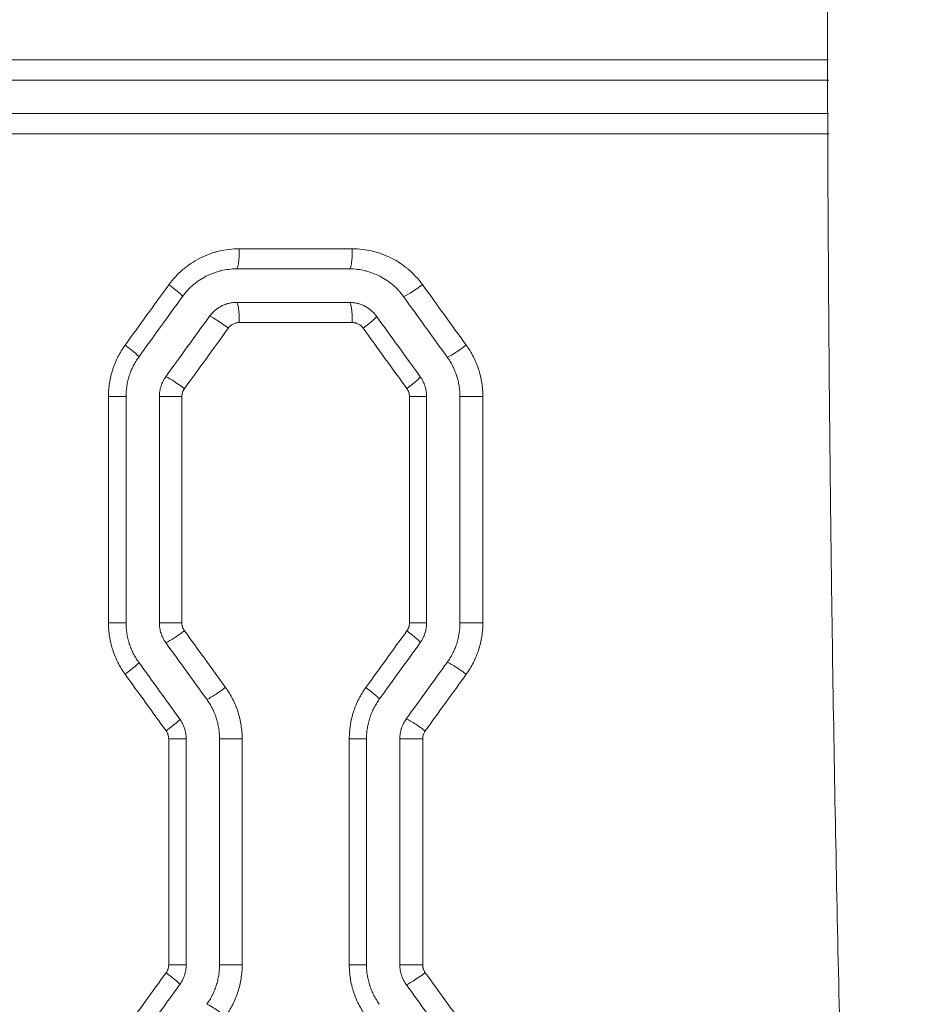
# Model space of a CAD drawing. Header units: millimetres. Extents: x 0 to 594, y 0 to 420.
# Tile 71 of 256: x 181.93 to 188.59, y 314.14 to 321.47. Entities that reach past the tile are written whole.
import ezdxf

# ---------------------------------------------------------------- set-up
doc = ezdxf.new("R2010")
doc.units = ezdxf.units.MM
doc.layers.add('1', color=7, linetype='Continuous', true_color=0xffffff)
doc.styles.add('Arial Unicode MS', font='txt')
doc.dimstyles.get("Standard").update_dxf_attribs({"dimtxt": 0.18, "dimasz": 0.18, "dimexe": 0.18, "dimexo": 0.0625, "dimgap": 0.09, "dimtad": 0, "dimtih": 1, "dimtoh": 1, "dimdec": 4, "dimzin": 0, "dimdsep": 46, "dimtxsty": 'Standard', "dimcen": 0.09, "dimadec": 0, "dimazin": 0, "dimtfac": 1, "dimtdec": 4, "dimtofl": 0, "dimtmove": 0, "dimatfit": 3, "dimfxl": 0, "dimtolj": 1, "dimtzin": 0, "dimarcsym": 0})

# ---------------------------------------------------------------- blocks, each defined once
blk = doc.blocks.new('_U7')
at = {"layer": '1', "color": 18, "lineweight": 13}
for p, q in [((142.2461, 334.5207), (158.2372, 334.5207)), ((156.2372, 334.5207), (156.2372, 246.0979)), ((142.2461, 295.1279), (158.2372, 295.1279)), ((156.2372, 246.0979), (161.2372, 246.0979))]:
    blk.add_line(p, q, dxfattribs=at)
at = {"layer": '1', "color": 18}
for points in [[(156.2372, 334.5207), (157.175, 331.0207), (155.2994, 331.0207)], [(156.2372, 295.1279), (155.2994, 298.6279), (157.175, 298.6279)]]:
    blk.add_solid(points, dxfattribs=at)
at = {"layer": '1', "color": 18, "linetype": 'Continuous', "lineweight": 13, "char_height": 2.5, "attachment_point": 7, "line_spacing_factor": 1.047437, "style": 'Arial Unicode MS'}
for s, insert in [('\\fArial Unicode MS|b0|i0;\\W1.0000;0.8', (162.8697, 244.2152)), ('\\fArial Unicode MS|b0|i0;\\W1.0000;CTRS', (169.9747, 244.2152)), ('\\fArial Unicode MS|b0|i0;\\W1.0000;FWD LIFTING POINTS ', (162.8697, 239.1709))]:
    blk.add_mtext(s, dxfattribs=dict(at, insert=insert))

msp = doc.modelspace()

# ---------------------------------------------------------------- linework, layer by layer
at = {"layer": '1', "color": 155, "linetype": 'Continuous', "lineweight": 13}
for p, q in [((173.2014, 321.1743), (187.9589, 321.1743)), ((187.9647, 320.6243), (173.2014, 320.6243)), ((183.5678, 319.7674), (184.4106, 319.7674)), ((184.4106, 319.2174), (183.5678, 319.2174)), ((182.7241, 318.6668), (182.5929, 318.6668)), ((182.5929, 316.9793), (182.5929, 318.6668)), ((182.9726, 318.6668), (183.1408, 318.6668)), ((183.1408, 318.6668), (183.1408, 316.9793)), ((184.9648, 318.6668), (184.8366, 318.6668)), ((184.8366, 316.9793), (184.8366, 318.6668)), ((185.213, 318.6668), (185.3839, 318.6668)), ((185.3839, 318.6668), (185.3839, 316.9793)), ((182.7241, 316.9793), (182.5929, 316.9793)), ((182.9726, 316.9793), (183.1408, 316.9793)), ((184.9648, 316.9793), (184.8366, 316.9793)), ((185.213, 316.9793), (185.3839, 316.9793)), ((183.1724, 316.1162), (183.0418, 316.1162)), ((183.0418, 314.4312), (183.0418, 316.1162)), ((183.4208, 316.1162), (183.5896, 316.1162)), ((183.5896, 316.1162), (183.5896, 314.4312)), ((184.5168, 316.1162), (184.388, 316.1162)), ((184.388, 314.4312), (184.388, 316.1162)), ((184.765, 316.1162), (184.9354, 316.1162)), ((184.9354, 316.1162), (184.9354, 314.4312)), ((183.1724, 314.4312), (183.0418, 314.4312)), ((183.4208, 314.4312), (183.5896, 314.4312)), ((184.5168, 314.4312), (184.388, 314.4312)), ((184.765, 314.4312), (184.9354, 314.4312))]:
    msp.add_line(p, q, dxfattribs=at)
at = {"layer": '1', "color": 155, "linetype": 'Continuous', "lineweight": 18}
for p, q in [((187.9621, 321.0243), (173.1955, 321.0243)), ((173.1955, 320.7743), (187.9613, 320.7743)), ((183.5476, 319.6174), (184.3893, 319.6174)), ((184.3893, 319.3674), (183.5476, 319.3674)), ((182.7241, 316.9793), (182.7241, 318.6668)), ((182.9726, 318.6668), (182.9726, 316.9793)), ((184.9648, 316.9793), (184.9648, 318.6668)), ((185.213, 318.6668), (185.213, 316.9793)), ((183.1724, 314.4312), (183.1724, 316.1162)), ((183.4208, 316.1162), (183.4208, 314.4312)), ((184.5168, 314.4312), (184.5168, 316.1162)), ((184.765, 316.1162), (184.765, 314.4312))]:
    msp.add_line(p, q, dxfattribs=at)
at = {"layer": '1', "color": 155, "linetype": 'Continuous', "lineweight": 13}
for centre, major_axis, ratio, start_param, end_param in [((183.5476, 319.7674), (0, -0.15), 0.134116, 0, 1.570796), ((184.3893, 319.7674), (0, -0.15), 0.141811, 0, 1.570796), ((169.4599, 305.8338), (-107.1631, -147.3453), 0.016266, 1.672428, 1.675499), ((183.0239, 319.4995), (0.1215, -0.0879), 0.076241, 6.254865, 7.749019), ((184.9118, 319.4999), (-0.1215, -0.0879), 0.086511, 0.118618, 1.689861), ((183.5476, 319.2174), (0, 0.15), 0.134116, 4.712389, 6.283185), ((184.3893, 319.2174), (0, 0.15), 0.141811, 4.712389, 6.283185), ((183.4663, 319.1759), (-0.1215, 0.0879), 0.07864, 4.604121, 6.175365), ((184.4699, 319.1762), (0.1215, 0.0879), 0.084109, 4.828146, 6.311524), ((169.0699, 335.2226), (108.8184, -149.6063), 0.016509, 1.448302, 1.451332), ((182.6978, 319.0489), (0.1215, -0.0879), 0.074469, 6.254869, 7.751451), ((185.2376, 319.0493), (-0.1216, -0.0879), 0.088289, 0.121054, 1.692297), ((183.1403, 318.7254), (-0.1215, 0.0879), 0.076868, 4.606554, 6.177798), ((184.7958, 318.7256), (0.1215, 0.0879), 0.085885, 4.830582, 6.311528), ((183.1403, 316.9208), (-0.1215, -0.0879), 0.076868, 0.105388, 1.676631), ((168.8106, 300.1526), (-109.7372, -150.859), 0.016642, 1.691457, 1.694273), ((184.7958, 316.9205), (0.1215, -0.0879), 0.085885, 6.254843, 7.735789), ((182.6978, 316.5972), (0.1215, 0.0879), 0.074469, 4.81492, 6.311502), ((185.2376, 316.5969), (-0.1216, 0.0879), 0.088289, 4.590888, 6.162131), ((169.3857, 329.8868), (107.4622, -147.7537), 0.01631, 1.466006, 1.468875), ((183.4458, 316.4986), (-0.1215, -0.0879), 0.078528, 0.107667, 1.678911), ((184.4904, 316.4983), (0.1215, -0.0879), 0.084221, 6.254847, 7.738071), ((183.0034, 316.175), (0.1215, 0.0879), 0.076129, 4.817199, 6.311506), ((184.9323, 316.1747), (-0.1215, 0.0879), 0.086623, 4.593171, 6.164414), ((168.5492, 299.8233), (-110.7998, -152.3095), 0.016797, 1.675893, 1.678677), ((183.0034, 314.3724), (0.1215, -0.0879), 0.076129, 6.254865, 7.749172), ((184.9323, 314.3727), (-0.1215, -0.0879), 0.086623, 0.118772, 1.690015), ((183.4458, 314.0488), (-0.1215, 0.0879), 0.078528, 4.604274, 6.175518)]:
    msp.add_ellipse(centre, major_axis=major_axis, ratio=ratio, start_param=start_param, end_param=end_param, dxfattribs=at)
at = {"layer": '1', "color": 155, "linetype": 'Continuous', "lineweight": 18}
for centre, major_axis, ratio, start_param, end_param in [((168.6711, 304.834), (-110.647, -152.3082), 0.01679, 1.675871, 1.678842), ((169.0301, 335.9437), (108.8189, -149.8106), 0.016524, 1.445195, 1.448222), ((169.1817, 304.8779), (-108.1639, -148.9147), 0.016428, 1.676441, 1.679481), ((169.1615, 335.3418), (108.7719, -149.7464), 0.016517, 1.448208, 1.451235), ((167.9991, 331.9642), (112.7172, -155.1354), 0.017091, 1.457957, 1.460691), ((168.5197, 299.6333), (-111.0338, -152.8341), 0.016844, 1.693017, 1.695797), ((169.2338, 330.248), (108.414, -149.2563), 0.016464, 1.465011, 1.467851), ((169.3175, 300.0053), (-107.8152, -148.4403), 0.016379, 1.69243, 1.695292), ((169.3792, 300.4449), (-107.8265, -148.453), 0.016378, 1.673188, 1.676044), ((168.9321, 330.9477), (109.1632, -150.2807), 0.016574, 1.444828, 1.447655)]:
    msp.add_ellipse(centre, major_axis=major_axis, ratio=ratio, start_param=start_param, end_param=end_param, dxfattribs=at)
for points, knots in [([(188.6072, 342.1155), (188.5781, 341.6923), (188.5502, 341.2691), (188.4966, 340.4225), (188.4709, 339.9991), (188.4339, 339.3639), (188.4219, 339.1522), (188.3983, 338.7287), (188.3867, 338.5169), (188.3529, 337.8816), (188.3313, 337.458), (188.2902, 336.6108), (188.2706, 336.1871), (188.2333, 335.3398), (188.1979, 334.4924), (188.1662, 333.645), (188.1363, 332.7975), (188.1222, 332.3737), (188.0826, 331.1023), (188.0596, 330.2546), (188.0205, 328.559), (188.0043, 327.7111), (187.9784, 326.0152), (187.9688, 325.1671), (187.956, 323.4708), (187.9528, 322.6226), (187.9528, 320.926), (187.956, 320.0777), (187.9656, 318.8053), (187.9696, 318.3812), (187.9769, 317.745), (187.9795, 317.5329), (187.9851, 317.1088), (187.9881, 316.8968), (188.0043, 315.8366), (188.0205, 314.9885), (188.0597, 313.2928), (188.0826, 312.445), (188.1222, 311.1736), (188.1363, 310.7498), (188.1662, 309.9023), (188.198, 309.0549), (188.2511, 307.784), (188.2902, 306.9369), (188.3314, 306.0899), (188.3529, 305.6664), (188.3868, 305.0312), (188.3983, 304.8195), (188.4219, 304.3961), (188.4339, 304.1844), (188.4709, 303.5494), (188.4966, 303.1261), (188.5502, 302.2795), (188.5781, 301.8563), (188.6072, 301.4331)], [0, 0, 0, 0, 0.03125, 0.03125, 0.0625, 0.0625, 0.078125, 0.078125, 0.09375, 0.09375, 0.125, 0.125, 0.15625, 0.15625, 0.1875, 0.21875, 0.21875, 0.25, 0.25, 0.3125, 0.3125, 0.375, 0.375, 0.4375, 0.4375, 0.5, 0.5, 0.5625, 0.5625, 0.59375, 0.59375, 0.609375, 0.609375, 0.625, 0.625, 0.6875, 0.6875, 0.75, 0.75, 0.78125, 0.78125, 0.8125, 0.84375, 0.875, 0.875, 0.90625, 0.90625, 0.921875, 0.921875, 0.9375, 0.9375, 0.96875, 0.96875, 1, 1, 1, 1]), ([(183.5476, 319.6174), (183.528, 319.6174), (183.5085, 319.6163), (183.4698, 319.6117), (183.4506, 319.6082), (183.4268, 319.6025), (183.422, 319.6013), (183.4125, 319.5987), (183.4078, 319.5973), (183.3937, 319.593), (183.3845, 319.5899), (183.3571, 319.5797), (183.3393, 319.5719), (183.3047, 319.5542), (183.2878, 319.5443), (183.2674, 319.5306), (183.2633, 319.5277), (183.2553, 319.522), (183.2434, 319.5133), (183.232, 319.504), (183.2098, 319.4849), (183.1957, 319.4714), (183.1692, 319.4426), (183.1568, 319.4274), (183.1452, 319.4113)], [0, 0, 0, 0, 0.125, 0.125, 0.25, 0.25, 0.28125, 0.28125, 0.3125, 0.3125, 0.375, 0.375, 0.5, 0.5, 0.625, 0.625, 0.65625, 0.65625, 0.6875, 0.75, 0.75, 0.875, 0.875, 1, 1, 1, 1]), ([(184.3893, 319.6174), (184.409, 319.6174), (184.4285, 319.6163), (184.4671, 319.6117), (184.4862, 319.6083), (184.5146, 319.6014), (184.524, 319.5989), (184.5381, 319.5946), (184.5427, 319.5931), (184.552, 319.59), (184.5567, 319.5883), (184.5797, 319.5798), (184.5976, 319.572), (184.6323, 319.5543), (184.6491, 319.5444), (184.6734, 319.5281), (184.6814, 319.5224), (184.6931, 319.5135), (184.697, 319.5105), (184.7047, 319.5043), (184.7085, 319.5011), (184.7272, 319.4851), (184.7413, 319.4715), (184.7679, 319.4426), (184.7804, 319.4274), (184.792, 319.4113)], [0, 0, 0, 0, 0.125, 0.125, 0.25, 0.25, 0.3125, 0.3125, 0.34375, 0.34375, 0.375, 0.375, 0.5, 0.5, 0.625, 0.625, 0.6875, 0.6875, 0.71875, 0.71875, 0.75, 0.75, 0.875, 0.875, 1, 1, 1, 1]), ([(183.5476, 319.3674), (183.5378, 319.3674), (183.5281, 319.3668), (183.5087, 319.3646), (183.4992, 319.3628), (183.485, 319.3594), (183.4803, 319.3582), (183.4732, 319.356), (183.4709, 319.3553), (183.4663, 319.3537), (183.4639, 319.3529), (183.4524, 319.3486), (183.4434, 319.3447), (183.4261, 319.3358), (183.4177, 319.3309), (183.4055, 319.3228), (183.4015, 319.3199), (183.3957, 319.3155), (183.3937, 319.314), (183.3899, 319.3109), (183.388, 319.3093), (183.3786, 319.3013), (183.3645, 319.2876), (183.352, 319.2724), (183.3462, 319.2644)], [0, 0, 0, 0, 0.125, 0.125, 0.25, 0.25, 0.3125, 0.3125, 0.34375, 0.34375, 0.375, 0.375, 0.5, 0.5, 0.625, 0.625, 0.6875, 0.6875, 0.71875, 0.71875, 0.75, 0.75, 0.875, 1, 1, 1, 1]), ([(184.3893, 319.3674), (184.3992, 319.3674), (184.409, 319.3668), (184.4284, 319.3645), (184.4381, 319.3628), (184.45, 319.3599), (184.4524, 319.3593), (184.4572, 319.358), (184.4596, 319.3573), (184.4666, 319.3552), (184.4713, 319.3536), (184.485, 319.3485), (184.4939, 319.3446), (184.5113, 319.3357), (184.5197, 319.3308), (184.53, 319.3239), (184.532, 319.3225), (184.536, 319.3196), (184.542, 319.3153), (184.5477, 319.3106), (184.5588, 319.3011), (184.5659, 319.2943), (184.5791, 319.28), (184.5853, 319.2724), (184.5911, 319.2644)], [0, 0, 0, 0, 0.125, 0.125, 0.25, 0.25, 0.28125, 0.28125, 0.3125, 0.3125, 0.375, 0.375, 0.5, 0.5, 0.625, 0.625, 0.65625, 0.65625, 0.6875, 0.75, 0.75, 0.875, 0.875, 1, 1, 1, 1]), ([(182.8191, 318.9607), (182.8114, 318.9501), (182.7969, 318.9282), (182.7778, 318.8941), (182.7669, 318.8703), (182.7594, 318.8522), (182.757, 318.846), (182.7536, 318.8368), (182.7525, 318.8337), (182.7504, 318.8274), (182.7493, 318.8243), (182.7443, 318.8087), (182.7408, 318.7961), (182.7347, 318.7707), (182.7297, 318.7451), (182.7266, 318.7192), (182.7245, 318.6932), (182.724, 318.68), (182.724, 318.6668)], [0, 0, 0, 0, 0.125, 0.25, 0.375, 0.375, 0.4375, 0.4375, 0.46875, 0.46875, 0.5, 0.5, 0.625, 0.625, 0.75, 0.875, 0.875, 1, 1, 1, 1]), ([(185.1179, 318.9607), (185.1256, 318.9501), (185.1329, 318.9392), (185.1464, 318.9169), (185.1591, 318.8942), (185.17, 318.8705), (185.1799, 318.8465), (185.1844, 318.8342), (185.1895, 318.8185), (185.1905, 318.8154), (185.1924, 318.8091), (185.1933, 318.8059), (185.196, 318.7964), (185.1977, 318.7901), (185.2022, 318.7709), (185.2073, 318.7453), (185.2104, 318.7193), (185.2124, 318.6932), (185.213, 318.68), (185.213, 318.6668)], [0, 0, 0, 0, 0.125, 0.125, 0.25, 0.375, 0.375, 0.5, 0.5, 0.53125, 0.53125, 0.5625, 0.5625, 0.625, 0.625, 0.75, 0.875, 0.875, 1, 1, 1, 1]), ([(183.0201, 318.8138), (183.0124, 318.8031), (183.0056, 318.792), (182.9939, 318.7688), (182.9889, 318.7567), (182.9838, 318.7411), (182.9828, 318.7379), (182.9811, 318.7316), (182.9802, 318.7284), (182.9779, 318.7189), (182.9767, 318.7125), (182.9736, 318.6931), (182.9726, 318.68), (182.9726, 318.6668)], [0, 0, 0, 0, 0.25, 0.25, 0.5, 0.5, 0.5625, 0.5625, 0.625, 0.625, 0.75, 0.75, 1, 1, 1, 1]), ([(184.9171, 318.8138), (184.9248, 318.8031), (184.9316, 318.7919), (184.9405, 318.7745), (184.9432, 318.7685), (184.947, 318.7595), (184.9482, 318.7564), (184.9504, 318.7502), (184.9515, 318.7471), (184.9566, 318.7315), (184.9596, 318.7188), (184.9637, 318.6931), (184.9647, 318.68), (184.9647, 318.6668)], [0, 0, 0, 0, 0.25, 0.25, 0.375, 0.375, 0.4375, 0.4375, 0.5, 0.5, 0.75, 0.75, 1, 1, 1, 1]), ([(182.724, 316.9793), (182.724, 316.9661), (182.7245, 316.9529), (182.7266, 316.9268), (182.7297, 316.9009), (182.7348, 316.8752), (182.7393, 316.8561), (182.741, 316.8497), (182.7437, 316.8402), (182.7446, 316.837), (182.7465, 316.8307), (182.7475, 316.8276), (182.7525, 316.8119), (182.7571, 316.7997), (182.767, 316.7756), (182.7779, 316.7519), (182.7905, 316.7292), (182.8041, 316.707), (182.8114, 316.6961), (182.8191, 316.6854)], [0, 0, 0, 0, 0.125, 0.125, 0.25, 0.375, 0.375, 0.4375, 0.4375, 0.46875, 0.46875, 0.5, 0.5, 0.625, 0.625, 0.75, 0.875, 0.875, 1, 1, 1, 1]), ([(182.9726, 316.9793), (182.9726, 316.9661), (182.9736, 316.9531), (182.9777, 316.9273), (182.9807, 316.9146), (182.9857, 316.899), (182.9868, 316.8959), (182.9891, 316.8897), (182.9903, 316.8866), (182.994, 316.8776), (182.9968, 316.8716), (183.0056, 316.8542), (183.0124, 316.843), (183.0201, 316.8323)], [0, 0, 0, 0, 0.25, 0.25, 0.5, 0.5, 0.5625, 0.5625, 0.625, 0.625, 0.75, 0.75, 1, 1, 1, 1]), ([(184.9647, 316.9793), (184.9647, 316.9661), (184.9637, 316.953), (184.9606, 316.9337), (184.9593, 316.9273), (184.957, 316.9177), (184.9562, 316.9145), (184.9544, 316.9082), (184.9535, 316.905), (184.9484, 316.8894), (184.9434, 316.8774), (184.9316, 316.8542), (184.9248, 316.843), (184.9171, 316.8323)], [0, 0, 0, 0, 0.25, 0.25, 0.375, 0.375, 0.4375, 0.4375, 0.5, 0.5, 0.75, 0.75, 1, 1, 1, 1]), ([(185.213, 316.9793), (185.213, 316.9661), (185.2124, 316.953), (185.2104, 316.9269), (185.2073, 316.901), (185.2023, 316.8754), (185.1962, 316.8501), (185.1927, 316.8375), (185.1876, 316.8218), (185.1866, 316.8187), (185.1844, 316.8124), (185.1833, 316.8093), (185.1799, 316.8001), (185.1776, 316.794), (185.1701, 316.7758), (185.1592, 316.7521), (185.1465, 316.7293), (185.1329, 316.707), (185.1256, 316.6961), (185.1179, 316.6854)], [0, 0, 0, 0, 0.125, 0.125, 0.25, 0.375, 0.375, 0.5, 0.5, 0.53125, 0.53125, 0.5625, 0.5625, 0.625, 0.625, 0.75, 0.875, 0.875, 1, 1, 1, 1]), ([(183.3257, 316.4101), (183.3334, 316.3995), (183.3407, 316.3886), (183.3542, 316.3663), (183.3669, 316.3436), (183.3778, 316.3199), (183.3877, 316.2958), (183.3923, 316.2836), (183.3973, 316.2679), (183.3983, 316.2648), (183.4002, 316.2585), (183.4011, 316.2553), (183.4038, 316.2458), (183.4055, 316.2394), (183.4101, 316.2203), (183.4151, 316.1946), (183.4182, 316.1687), (183.4203, 316.1426), (183.4208, 316.1294), (183.4208, 316.1162)], [0, 0, 0, 0, 0.125, 0.125, 0.25, 0.375, 0.375, 0.5, 0.5, 0.53125, 0.53125, 0.5625, 0.5625, 0.625, 0.625, 0.75, 0.875, 0.875, 1, 1, 1, 1]), ([(184.6117, 316.4101), (184.604, 316.3995), (184.5895, 316.3777), (184.5705, 316.3435), (184.5596, 316.3198), (184.5521, 316.3016), (184.5497, 316.2955), (184.5463, 316.2862), (184.5452, 316.2831), (184.543, 316.2769), (184.542, 316.2738), (184.537, 316.2581), (184.5334, 316.2455), (184.5274, 316.2201), (184.5223, 316.1946), (184.5193, 316.1687), (184.5172, 316.1426), (184.5167, 316.1294), (184.5167, 316.1162)], [0, 0, 0, 0, 0.125, 0.25, 0.375, 0.375, 0.4375, 0.4375, 0.46875, 0.46875, 0.5, 0.5, 0.625, 0.625, 0.75, 0.875, 0.875, 1, 1, 1, 1]), ([(183.1246, 316.2632), (183.1324, 316.2525), (183.1392, 316.2413), (183.1481, 316.2239), (183.1508, 316.2179), (183.1546, 316.2089), (183.1558, 316.2058), (183.158, 316.1996), (183.1591, 316.1965), (183.1642, 316.1809), (183.1672, 316.1682), (183.1713, 316.1425), (183.1723, 316.1294), (183.1723, 316.1162)], [0, 0, 0, 0, 0.25, 0.25, 0.375, 0.375, 0.4375, 0.4375, 0.5, 0.5, 0.75, 0.75, 1, 1, 1, 1]), ([(184.8125, 316.2632), (184.8048, 316.2525), (184.7981, 316.2414), (184.7863, 316.2182), (184.7813, 316.2062), (184.7762, 316.1905), (184.7753, 316.1874), (184.7735, 316.181), (184.7727, 316.1778), (184.7704, 316.1683), (184.7691, 316.1619), (184.7661, 316.1425), (184.765, 316.1294), (184.765, 316.1162)], [0, 0, 0, 0, 0.25, 0.25, 0.5, 0.5, 0.5625, 0.5625, 0.625, 0.625, 0.75, 0.75, 1, 1, 1, 1]), ([(183.1723, 314.4312), (183.1723, 314.4179), (183.1713, 314.4049), (183.1682, 314.3855), (183.1669, 314.3791), (183.1646, 314.3696), (183.1638, 314.3664), (183.162, 314.3601), (183.1611, 314.3569), (183.156, 314.3413), (183.151, 314.3292), (183.1392, 314.306), (183.1324, 314.2949), (183.1246, 314.2842)], [0, 0, 0, 0, 0.25, 0.25, 0.375, 0.375, 0.4375, 0.4375, 0.5, 0.5, 0.75, 0.75, 1, 1, 1, 1]), ([(183.4208, 314.4312), (183.4208, 314.4179), (183.4203, 314.4048), (183.4182, 314.3788), (183.4152, 314.3529), (183.4101, 314.3273), (183.404, 314.3019), (183.4005, 314.2893), (183.3955, 314.2737), (183.3944, 314.2706), (183.3923, 314.2643), (183.3912, 314.2612), (183.3878, 314.252), (183.3854, 314.2458), (183.3779, 314.2277), (183.367, 314.2039), (183.3543, 314.1811), (183.3407, 314.1588), (183.3334, 314.1479), (183.3257, 314.1373)], [0, 0, 0, 0, 0.125, 0.125, 0.25, 0.375, 0.375, 0.5, 0.5, 0.53125, 0.53125, 0.5625, 0.5625, 0.625, 0.625, 0.75, 0.875, 0.875, 1, 1, 1, 1]), ([(184.5167, 314.4312), (184.5167, 314.4179), (184.5172, 314.4048), (184.5193, 314.3787), (184.5223, 314.3527), (184.5274, 314.327), (184.532, 314.3079), (184.5337, 314.3015), (184.5363, 314.292), (184.5372, 314.2889), (184.5392, 314.2825), (184.5401, 314.2794), (184.5452, 314.2638), (184.5497, 314.2515), (184.5597, 314.2274), (184.5705, 314.2038), (184.5832, 314.1811), (184.5967, 314.1588), (184.604, 314.1479), (184.6117, 314.1373)], [0, 0, 0, 0, 0.125, 0.125, 0.25, 0.375, 0.375, 0.4375, 0.4375, 0.46875, 0.46875, 0.5, 0.5, 0.625, 0.625, 0.75, 0.875, 0.875, 1, 1, 1, 1]), ([(184.765, 314.4312), (184.765, 314.4179), (184.7661, 314.4049), (184.7701, 314.3792), (184.7731, 314.3665), (184.7782, 314.3508), (184.7793, 314.3477), (184.7815, 314.3415), (184.7827, 314.3385), (184.7865, 314.3294), (184.7892, 314.3235), (184.798, 314.306), (184.8048, 314.2949), (184.8125, 314.2842)], [0, 0, 0, 0, 0.25, 0.25, 0.5, 0.5, 0.5625, 0.5625, 0.625, 0.625, 0.75, 0.75, 1, 1, 1, 1])]:
    msp.add_open_spline(points, degree=3, knots=knots, dxfattribs=at)
at = {"layer": '1', "color": 155, "linetype": 'Continuous', "lineweight": 13}
for points, knots in [([(183.0433, 319.4995), (183.0584, 319.5204), (183.0746, 319.5401), (183.1091, 319.5775), (183.1274, 319.5951), (183.1564, 319.6199), (183.1663, 319.6279), (183.1816, 319.6395), (183.1867, 319.6433), (183.1945, 319.6489), (183.1972, 319.6508), (183.2025, 319.6544), (183.2051, 319.6562), (183.2291, 319.6723), (183.251, 319.6851), (183.2962, 319.7082), (183.3193, 319.7184), (183.3551, 319.7316), (183.3671, 319.7356), (183.3824, 319.7403), (183.3855, 319.7412), (183.3916, 319.743), (183.3947, 319.7438), (183.404, 319.7464), (183.4102, 319.748), (183.4412, 319.7554), (183.4662, 319.7599), (183.5167, 319.7659), (183.5421, 319.7674), (183.5678, 319.7674)], [0, 0, 0, 0, 0.125, 0.125, 0.25, 0.25, 0.3125, 0.3125, 0.34375, 0.34375, 0.359375, 0.359375, 0.375, 0.375, 0.5, 0.5, 0.625, 0.625, 0.6875, 0.6875, 0.703125, 0.703125, 0.71875, 0.71875, 0.75, 0.75, 0.875, 0.875, 1, 1, 1, 1]), ([(184.4106, 319.7674), (184.4362, 319.7674), (184.4615, 319.7659), (184.5116, 319.76), (184.5365, 319.7555), (184.5733, 319.7467), (184.5856, 319.7434), (184.6038, 319.7378), (184.6129, 319.7349), (184.622, 319.7318), (184.628, 319.7297), (184.631, 319.7286), (184.658, 319.7186), (184.6812, 319.7084), (184.7262, 319.6854), (184.748, 319.6726), (184.7797, 319.6515), (184.79, 319.6441), (184.8053, 319.6325), (184.8103, 319.6286), (184.8178, 319.6226), (184.8203, 319.6205), (184.8252, 319.6164), (184.8277, 319.6144), (184.8496, 319.5957), (184.8679, 319.578), (184.9025, 319.5405), (184.9187, 319.5207), (184.9338, 319.4999)], [0, 0, 0, 0, 0.125, 0.125, 0.25, 0.25, 0.3125, 0.3125, 0.34375, 0.359375, 0.359375, 0.375, 0.375, 0.5, 0.5, 0.625, 0.625, 0.6875, 0.6875, 0.71875, 0.71875, 0.734375, 0.734375, 0.75, 0.75, 0.875, 0.875, 1, 1, 1, 1]), ([(183.5678, 319.2174), (183.5638, 319.2174), (183.5598, 319.2172), (183.552, 319.2163), (183.5482, 319.2156), (183.5405, 319.2138), (183.5368, 319.2126), (183.5293, 319.2099), (183.522, 319.2067), (183.5152, 319.2028), (183.5103, 319.1995), (183.5079, 319.1978), (183.5055, 319.1959), (183.504, 319.1947), (183.5032, 319.1941), (183.4994, 319.1908), (183.4937, 319.1853), (183.4886, 319.1792), (183.4863, 319.1759)], [0, 0, 0, 0, 0.125, 0.125, 0.25, 0.25, 0.375, 0.375, 0.5, 0.625, 0.625, 0.6875, 0.71875, 0.71875, 0.75, 0.75, 0.875, 1, 1, 1, 1]), ([(184.4912, 319.1762), (184.4889, 319.1794), (184.4864, 319.1825), (184.4811, 319.1882), (184.4783, 319.1909), (184.4738, 319.1947), (184.4716, 319.1966), (184.4692, 319.1983), (184.4676, 319.1995), (184.4668, 319.2001), (184.4627, 319.2028), (184.4593, 319.2048), (184.4523, 319.2083), (184.4488, 319.2099), (184.4433, 319.2119), (184.4414, 319.2125), (184.4377, 319.2137), (184.4358, 319.2142), (184.43, 319.2156), (184.4223, 319.217), (184.4145, 319.2174), (184.4106, 319.2174)], [0, 0, 0, 0, 0.125, 0.125, 0.25, 0.25, 0.3125, 0.34375, 0.34375, 0.375, 0.375, 0.5, 0.5, 0.625, 0.625, 0.6875, 0.6875, 0.75, 0.75, 0.875, 1, 1, 1, 1]), ([(182.5929, 318.6668), (182.5929, 318.684), (182.5936, 318.7011), (182.5962, 318.735), (182.6002, 318.7686), (182.6068, 318.8018), (182.6147, 318.8348), (182.6193, 318.8512), (182.6259, 318.8715), (182.6272, 318.8756), (182.63, 318.8837), (182.6315, 318.8877), (182.6359, 318.8998), (182.639, 318.9077), (182.6488, 318.9314), (182.663, 318.9622), (182.6795, 318.9918), (182.6972, 319.0208), (182.7067, 319.035), (182.7167, 319.0489)], [0, 0, 0, 0, 0.125, 0.125, 0.25, 0.375, 0.375, 0.5, 0.5, 0.53125, 0.53125, 0.5625, 0.5625, 0.625, 0.625, 0.75, 0.875, 0.875, 1, 1, 1, 1]), ([(185.2601, 319.0493), (185.2701, 319.0354), (185.2796, 319.0212), (185.2972, 318.9922), (185.3137, 318.9627), (185.3279, 318.9319), (185.3409, 318.9005), (185.3468, 318.8845), (185.3534, 318.8642), (185.3546, 318.8601), (185.3571, 318.8518), (185.3607, 318.8395), (185.364, 318.8271), (185.3699, 318.8022), (185.3765, 318.7689), (185.3805, 318.7351), (185.3832, 318.7011), (185.3839, 318.684), (185.3839, 318.6668)], [0, 0, 0, 0, 0.125, 0.125, 0.25, 0.375, 0.375, 0.5, 0.5, 0.53125, 0.53125, 0.5625, 0.625, 0.625, 0.75, 0.875, 0.875, 1, 1, 1, 1]), ([(183.1598, 318.7254), (183.1591, 318.7243), (183.1583, 318.7232), (183.1569, 318.721), (183.1548, 318.7177), (183.1529, 318.7143), (183.1493, 318.7074), (183.1474, 318.7026), (183.1453, 318.6965), (183.145, 318.6952), (183.1443, 318.6927), (183.1439, 318.6914), (183.143, 318.6876), (183.1425, 318.685), (183.1413, 318.6773), (183.1408, 318.6721), (183.1408, 318.6668)], [0, 0, 0, 0, 0.0625, 0.0625, 0.125, 0.25, 0.25, 0.5, 0.5, 0.5625, 0.5625, 0.625, 0.625, 0.75, 0.75, 1, 1, 1, 1]), ([(184.8366, 318.6668), (184.8366, 318.6721), (184.8362, 318.6773), (184.8346, 318.6876), (184.8334, 318.6927), (184.8314, 318.699), (184.8309, 318.7002), (184.83, 318.7027), (184.8286, 318.7063), (184.827, 318.7099), (184.8234, 318.7169), (184.8207, 318.7213), (184.8176, 318.7256)], [0, 0, 0, 0, 0.25, 0.25, 0.5, 0.5, 0.5625, 0.5625, 0.625, 0.75, 0.75, 1, 1, 1, 1]), ([(182.7167, 316.5972), (182.7067, 316.6111), (182.6972, 316.6253), (182.6796, 316.6542), (182.6631, 316.6838), (182.6489, 316.7145), (182.6359, 316.7458), (182.6301, 316.7618), (182.6235, 316.7821), (182.6222, 316.7862), (182.6197, 316.7944), (182.6185, 316.7985), (182.615, 316.8108), (182.6128, 316.8191), (182.6069, 316.844), (182.6003, 316.8773), (182.5963, 316.9111), (182.5936, 316.945), (182.5929, 316.9621), (182.5929, 316.9793)], [0, 0, 0, 0, 0.125, 0.125, 0.25, 0.375, 0.375, 0.5, 0.5, 0.53125, 0.53125, 0.5625, 0.5625, 0.625, 0.625, 0.75, 0.875, 0.875, 1, 1, 1, 1]), ([(183.1408, 316.9793), (183.1408, 316.974), (183.1413, 316.9688), (183.1425, 316.9611), (183.143, 316.9586), (183.1439, 316.9548), (183.1442, 316.9535), (183.1449, 316.951), (183.1453, 316.9497), (183.1474, 316.9435), (183.1513, 316.9339), (183.1568, 316.925), (183.1598, 316.9208)], [0, 0, 0, 0, 0.25, 0.25, 0.375, 0.375, 0.4375, 0.4375, 0.5, 0.5, 0.75, 1, 1, 1, 1]), ([(184.8176, 316.9205), (184.8207, 316.9248), (184.8261, 316.9337), (184.8301, 316.9433), (184.8322, 316.9496), (184.8325, 316.9508), (184.8332, 316.9534), (184.8342, 316.9572), (184.835, 316.961), (184.8362, 316.9688), (184.8366, 316.974), (184.8366, 316.9793)], [0, 0, 0, 0, 0.25, 0.5, 0.5, 0.5625, 0.5625, 0.625, 0.75, 0.75, 1, 1, 1, 1]), ([(185.3839, 316.9793), (185.3839, 316.975), (185.3838, 316.9707), (185.3837, 316.9621), (185.3833, 316.9493), (185.3825, 316.9365), (185.3805, 316.911), (185.3765, 316.8773), (185.3699, 316.8441), (185.3621, 316.8111), (185.3575, 316.7947), (185.3509, 316.7744), (185.3495, 316.7703), (185.3468, 316.7622), (185.3453, 316.7582), (185.3409, 316.7461), (185.3378, 316.7381), (185.328, 316.7145), (185.3138, 316.6836), (185.2973, 316.6539), (185.2796, 316.6249), (185.2701, 316.6107), (185.2601, 316.5969)], [0, 0, 0, 0, 0.03125, 0.03125, 0.0625, 0.125, 0.125, 0.25, 0.375, 0.375, 0.5, 0.5, 0.53125, 0.53125, 0.5625, 0.5625, 0.625, 0.625, 0.75, 0.875, 0.875, 1, 1, 1, 1]), ([(183.4657, 316.4986), (183.4758, 316.4847), (183.4852, 316.4705), (183.5029, 316.4415), (183.5194, 316.412), (183.5336, 316.3812), (183.5466, 316.3498), (183.5525, 316.3339), (183.5591, 316.3135), (183.5604, 316.3094), (183.5628, 316.3012), (183.5664, 316.2888), (183.5697, 316.2765), (183.5756, 316.2516), (183.5822, 316.2182), (183.5862, 316.1845), (183.5889, 316.1505), (183.5896, 316.1334), (183.5896, 316.1162)], [0, 0, 0, 0, 0.125, 0.125, 0.25, 0.375, 0.375, 0.5, 0.5, 0.53125, 0.53125, 0.5625, 0.625, 0.625, 0.75, 0.875, 0.875, 1, 1, 1, 1]), ([(184.388, 316.1162), (184.388, 316.1334), (184.3887, 316.1505), (184.3914, 316.1844), (184.3954, 316.218), (184.4019, 316.2513), (184.4098, 316.2842), (184.4144, 316.3006), (184.421, 316.321), (184.4224, 316.325), (184.4252, 316.3331), (184.4266, 316.3372), (184.431, 316.3492), (184.4341, 316.3572), (184.4439, 316.3808), (184.4581, 316.4116), (184.4746, 316.4413), (184.4923, 316.4702), (184.5018, 316.4844), (184.5118, 316.4983)], [0, 0, 0, 0, 0.125, 0.125, 0.25, 0.375, 0.375, 0.5, 0.5, 0.53125, 0.53125, 0.5625, 0.5625, 0.625, 0.625, 0.75, 0.875, 0.875, 1, 1, 1, 1]), ([(183.0418, 316.1162), (183.0418, 316.1215), (183.0414, 316.1267), (183.0397, 316.137), (183.0385, 316.1421), (183.0365, 316.1484), (183.0361, 316.1496), (183.0352, 316.1521), (183.0337, 316.1557), (183.0321, 316.1593), (183.0285, 316.1663), (183.0258, 316.1707), (183.0227, 316.175)], [0, 0, 0, 0, 0.25, 0.25, 0.5, 0.5, 0.5625, 0.5625, 0.625, 0.75, 0.75, 1, 1, 1, 1]), ([(184.9544, 316.1747), (184.9536, 316.1736), (184.9528, 316.1725), (184.9514, 316.1703), (184.9493, 316.1671), (184.9474, 316.1637), (184.9439, 316.1568), (184.9419, 316.152), (184.9399, 316.1458), (184.9395, 316.1446), (184.9388, 316.1421), (184.9385, 316.1408), (184.9376, 316.137), (184.937, 316.1344), (184.9358, 316.1267), (184.9354, 316.1215), (184.9354, 316.1162)], [0, 0, 0, 0, 0.0625, 0.0625, 0.125, 0.25, 0.25, 0.5, 0.5, 0.5625, 0.5625, 0.625, 0.625, 0.75, 0.75, 1, 1, 1, 1]), ([(183.0227, 314.3724), (183.0258, 314.3766), (183.0313, 314.3855), (183.0353, 314.3952), (183.0373, 314.4014), (183.0377, 314.4027), (183.0384, 314.4052), (183.0394, 314.4091), (183.0401, 314.4129), (183.0414, 314.4206), (183.0418, 314.4259), (183.0418, 314.4312)], [0, 0, 0, 0, 0.25, 0.5, 0.5, 0.5625, 0.5625, 0.625, 0.75, 0.75, 1, 1, 1, 1]), ([(183.5896, 314.4312), (183.5896, 314.4269), (183.5895, 314.4226), (183.5894, 314.414), (183.589, 314.4011), (183.5882, 314.3884), (183.5862, 314.3629), (183.5822, 314.3292), (183.5757, 314.296), (183.5678, 314.263), (183.5632, 314.2466), (183.5566, 314.2263), (183.5553, 314.2223), (183.5525, 314.2142), (183.551, 314.2101), (183.5466, 314.1981), (183.5435, 314.1901), (183.5337, 314.1664), (183.5195, 314.1355), (183.503, 314.1059), (183.4852, 314.0769), (183.4758, 314.0627), (183.4657, 314.0488)], [0, 0, 0, 0, 0.03125, 0.03125, 0.0625, 0.125, 0.125, 0.25, 0.375, 0.375, 0.5, 0.5, 0.53125, 0.53125, 0.5625, 0.5625, 0.625, 0.625, 0.75, 0.875, 0.875, 1, 1, 1, 1]), ([(184.5118, 314.0491), (184.5018, 314.063), (184.4923, 314.0771), (184.4746, 314.1061), (184.4582, 314.1356), (184.444, 314.1663), (184.4311, 314.1976), (184.4252, 314.2136), (184.4186, 314.2339), (184.4173, 314.238), (184.4148, 314.2462), (184.4136, 314.2503), (184.4101, 314.2627), (184.408, 314.271), (184.402, 314.2958), (184.3954, 314.3292), (184.3914, 314.3629), (184.3887, 314.3969), (184.388, 314.414), (184.388, 314.4312)], [0, 0, 0, 0, 0.125, 0.125, 0.25, 0.375, 0.375, 0.5, 0.5, 0.53125, 0.53125, 0.5625, 0.5625, 0.625, 0.625, 0.75, 0.875, 0.875, 1, 1, 1, 1]), ([(184.9354, 314.4312), (184.9354, 314.4259), (184.9358, 314.4207), (184.937, 314.413), (184.9375, 314.4104), (184.9385, 314.4066), (184.9388, 314.4054), (184.9395, 314.4029), (184.9399, 314.4016), (184.9419, 314.3954), (184.9459, 314.3858), (184.9513, 314.377), (184.9544, 314.3727)], [0, 0, 0, 0, 0.25, 0.25, 0.375, 0.375, 0.4375, 0.4375, 0.5, 0.5, 0.75, 1, 1, 1, 1])]:
    msp.add_open_spline(points, degree=3, knots=knots, dxfattribs=at)
for points in [[(184.9338, 319.4999), (185.0426, 319.3496), (185.1513, 319.1995), (185.2601, 319.0493)], [(183.4863, 319.1759), (183.3775, 319.0257), (183.2687, 318.8756), (183.1598, 318.7254)], [(183.1598, 316.9208), (183.2618, 316.78), (183.3638, 316.6393), (183.4657, 316.4986)], [(185.2601, 316.5969), (185.1582, 316.4561), (185.0563, 316.3154), (184.9544, 316.1747)], [(184.9544, 314.3727), (185.0563, 314.232), (185.1582, 314.0913), (185.2601, 313.9505)]]:
    msp.add_open_spline(points, degree=3, dxfattribs=at)

# ---------------------------------------------------------------- dimensions: what is measured, and where the dimension line sits
at = {"layer": '1', "color": 18, "linetype": 'Continuous', "lineweight": 13}
dim = msp.add_linear_dim(base=(156.2372, 295.1279), p1=(142.2461, 334.5207), p2=(142.2461, 295.1279), angle=90, text=' <> \\fArial Unicode MS|b0|i0;\\C18;{\\H1.00x;\\fArial Unicode MS|b0|i0;CTRS\\fArial Unicode MS|b0|i0;}\\C18;\\P\\fArial Unicode MS|b0|i0;\\C18;{\\H1.00x;\\fArial Unicode MS|b0|i0;FWD LIFTING POINTS \\fArial Unicode MS|b0|i0;}\\C18;', dimstyle='Standard', override={"dimtxt": 2.5, "dimasz": 3.5, "dimexe": 2, "dimexo": 0, "dimgap": 1.5, "dimtih": 1, "dimtoh": 1, "dimdec": 1, "dimlfac": 0.02, "dimzin": 8, "dimdsep": 46, "dimlunit": 2, "dimtxsty": 'Arial Unicode MS', "dimsah": 1, "dimse1": 0, "dimse2": 0, "dimsd1": 0, "dimsd2": 0, "dimclrd": 18, "dimclre": 18, "dimclrt": 18, "dimtol": 0, "dimtm": -0.1, "dimtfac": 1.4, "dimtdec": 2, "dimtofl": 1, "dimtmove": 1, "dimtzin": 8, "dimlwd": 13, "dimlwe": 13}, dxfattribs=at)
dim.commit()
dim.dimension.update_dxf_attribs({"geometry": '_U7', "text_midpoint": (181.2385, 243.592), "dimtype": 160})

doc.saveas('drawing.dxf')
